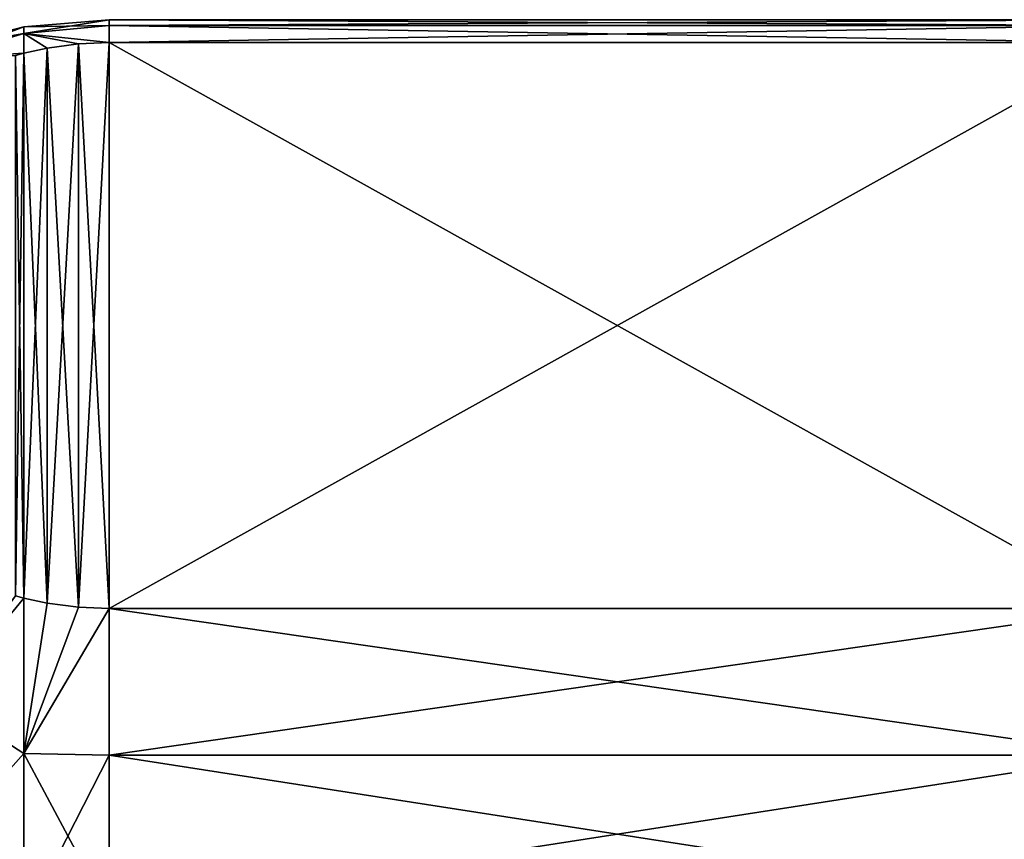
# Model space of a CAD drawing. Header units: metres. Extents: x -82 to 113, y -109 to 109.
# Tile 231 of 256: x -46.9 to -37.21, y 84.44 to 92.5. Entities that reach past the tile are written whole.
import ezdxf

# ---------------------------------------------------------------- set-up
doc = ezdxf.new("R2010")
doc.units = ezdxf.units.M
doc.layers.add('solid_20_382_013_XXX', color=7, linetype='CONTINUOUS')

msp = doc.modelspace()

# ---------------------------------------------------------------- linework, layer by layer
at = {"layer": 'solid_20_382_013_XXX'}
for points in [[(-47.682182, 92.119438, -37.363869), (-46.861492, 92.36364, -37.662052), (-46.861492, 92.42868, -39.099998)], [(-47.682182, 92.21563, -39.099998), (-47.682182, 92.119438, -37.363869), (-46.861492, 92.42868, -39.099998)], [(-46.861492, 92.36364, -40.537949), (-47.682182, 92.21563, -39.099998), (-46.861492, 92.42868, -39.099998)], [(-46.861492, 92.36364, -37.662052), (-46.02, 92.443466, -37.756165), (-46.02, 92.5, -39.099998)], [(-46.861492, 92.42868, -39.099998), (-46.861492, 92.36364, -37.662052), (-46.02, 92.5, -39.099998)], [(-46.02, 92.443466, -40.443836), (-46.861492, 92.42868, -39.099998), (-46.02, 92.5, -39.099998)], [(-46.861492, 92.36364, -37.662052), (-46.02, 92.274261, -36.421825), (-46.02, 92.443466, -37.756165)], [(-46.861492, 92.36364, -40.537949), (-46.861492, 92.42868, -39.099998), (-46.02, 92.443466, -40.443836)], [(-46.861492, 92.36364, -40.537949), (-46.02, 92.443466, -40.443836), (-46.02, 92.274261, -41.778175)], [(-46.02, 92.443466, -37.756165), (-36.02, 92.443466, -37.756165), (-36.02, 92.5, -39.099998)], [(-46.02, 92.443466, -37.756165), (-36.02, 92.5, -39.099998), (-46.02, 92.5, -39.099998)], [(-36.02, 92.443466, -40.443836), (-46.02, 92.5, -39.099998), (-36.02, 92.5, -39.099998)], [(-46.02, 92.443466, -40.443836), (-46.02, 92.5, -39.099998), (-36.02, 92.443466, -40.443836)], [(-46.02, 92.274261, -36.421825), (-36.02, 92.274261, -36.421825), (-36.02, 92.443466, -37.756165)], [(-46.02, 92.443466, -37.756165), (-46.02, 92.274261, -36.421825), (-36.02, 92.443466, -37.756165)], [(-46.02, 92.443466, -40.443836), (-36.02, 92.443466, -40.443836), (-36.02, 92.274261, -41.778175)], [(-46.02, 92.274261, -41.778175), (-46.02, 92.443466, -40.443836), (-36.02, 92.274261, -41.778175)], [(-47.682182, 92.119438, -37.363869), (-46.860565, 92.170303, -36.241764), (-46.861492, 92.36364, -37.662052)], [(-46.861492, 92.36364, -40.537949), (-47.682182, 92.119438, -40.836132), (-47.682182, 92.21563, -39.099998)], [(-46.861492, 92.36364, -40.537949), (-46.860565, 92.170303, -41.958237), (-47.682182, 92.119438, -40.836132)], [(-46.861492, 92.36364, -37.662052), (-46.323368, 92.261002, -36.398849), (-46.02, 92.274261, -36.421825)], [(-46.861492, 92.36364, -37.662052), (-46.629471, 92.22023, -36.328232), (-46.323368, 92.261002, -36.398849)], [(-46.861492, 92.36364, -37.662052), (-46.860565, 92.170303, -36.241764), (-46.629471, 92.22023, -36.328232)], [(-46.323372, 92.261002, -41.801151), (-46.861492, 92.36364, -40.537949), (-46.02, 92.274261, -41.778175)], [(-46.629478, 92.220222, -41.871769), (-46.860565, 92.170303, -41.958237), (-46.861492, 92.36364, -40.537949)], [(-46.323372, 92.261002, -41.801151), (-46.629478, 92.220222, -41.871769), (-46.861492, 92.36364, -40.537949)], [(-46.323372, 92.261002, -41.801151), (-46.629471, 86.760536, -51.328232), (-46.629478, 92.220222, -41.871769)], [(-46.323372, 86.719765, -26.801149), (-46.323368, 92.261002, -36.398849), (-46.629471, 92.22023, -36.328232)], [(-46.323372, 92.261002, -41.801151), (-46.323368, 86.719765, -51.398849), (-46.629471, 86.760536, -51.328232)], [(-46.323372, 92.261002, -41.801151), (-46.02, 92.274261, -41.778175), (-46.323368, 86.719765, -51.398849)], [(-46.02, 86.706497, -26.778175), (-46.323368, 92.261002, -36.398849), (-46.323372, 86.719765, -26.801149)], [(-46.02, 86.706497, -26.778175), (-46.02, 92.274261, -36.421825), (-46.323368, 92.261002, -36.398849)], [(-46.323368, 86.719765, -51.398849), (-46.02, 92.274261, -41.778175), (-46.02, 86.706497, -51.421825)], [(-46.02, 92.274261, -36.421825), (-36.02, 86.706497, -26.778175), (-36.02, 92.274261, -36.421825)], [(-46.02, 86.706497, -26.778175), (-36.02, 86.706497, -26.778175), (-46.02, 92.274261, -36.421825)], [(-46.02, 86.706497, -51.421825), (-36.02, 92.274261, -41.778175), (-36.02, 86.706497, -51.421825)], [(-46.02, 86.706497, -51.421825), (-46.02, 92.274261, -41.778175), (-36.02, 92.274261, -41.778175)], [(-47.682182, 92.119438, -37.363869), (-46.940777, 92.148903, -36.204689), (-46.860565, 92.170303, -36.241764)], [(-46.860565, 92.170303, -41.958237), (-46.940784, 92.148895, -41.995312), (-47.682182, 92.119438, -40.836132)], [(-46.860565, 92.170303, -41.958237), (-46.940777, 86.831863, -51.204689), (-46.940784, 92.148895, -41.995312)], [(-46.860565, 86.810455, -26.958237), (-46.940777, 92.148903, -36.204689), (-46.940784, 86.831863, -26.995314)], [(-46.860565, 86.810455, -26.958237), (-46.860565, 92.170303, -36.241764), (-46.940777, 92.148903, -36.204689)], [(-46.860565, 92.170303, -41.958237), (-46.860565, 86.810455, -51.241764), (-46.940777, 86.831863, -51.204689)], [(-46.629478, 86.760536, -26.871771), (-46.629471, 92.22023, -36.328232), (-46.860565, 92.170303, -36.241764)], [(-46.629478, 92.220222, -41.871769), (-46.629471, 86.760536, -51.328232), (-46.860565, 86.810455, -51.241764)], [(-46.629478, 92.220222, -41.871769), (-46.860565, 86.810455, -51.241764), (-46.860565, 92.170303, -41.958237)], [(-46.629478, 86.760536, -26.871771), (-46.860565, 92.170303, -36.241764), (-46.860565, 86.810455, -26.958237)], [(-46.323372, 86.719765, -26.801149), (-46.629471, 92.22023, -36.328232), (-46.629478, 86.760536, -26.871771)], [(-46.860565, 86.810455, -26.958237), (-46.940784, 86.831863, -26.995314), (-47.682182, 85.813255, -26.441236)], [(-46.940777, 86.831863, -51.204689), (-46.860565, 86.810455, -51.241764), (-47.682182, 85.813255, -51.758762)], [(-46.861492, 85.280708, -25.81008), (-46.860565, 86.810455, -26.958237), (-47.682182, 85.813255, -26.441236)], [(-46.860565, 86.810455, -51.241764), (-46.861492, 85.280708, -52.389919), (-47.682182, 85.813255, -51.758762)], [(-46.629478, 86.760536, -26.871771), (-46.860565, 86.810455, -26.958237), (-46.861492, 85.280708, -25.81008)], [(-46.629471, 86.760536, -51.328232), (-46.861492, 85.280708, -52.389919), (-46.860565, 86.810455, -51.241764)], [(-46.323372, 86.719765, -26.801149), (-46.629478, 86.760536, -26.871771), (-46.861492, 85.280708, -25.81008)], [(-46.629471, 86.760536, -51.328232), (-46.323368, 86.719765, -51.398849), (-46.861492, 85.280708, -52.389919)], [(-46.02, 86.706497, -26.778175), (-46.323372, 86.719765, -26.801149), (-46.861492, 85.280708, -25.81008)], [(-46.323368, 86.719765, -51.398849), (-46.02, 86.706497, -51.421825), (-46.861492, 85.280708, -52.389919)], [(-46.02, 85.263802, -25.7136), (-46.02, 86.706497, -26.778175), (-46.861492, 85.280708, -25.81008)], [(-46.02, 86.706497, -51.421825), (-46.02, 85.263802, -52.486401), (-46.861492, 85.280708, -52.389919)], [(-46.02, 85.263802, -25.7136), (-36.02, 85.263802, -25.7136), (-36.02, 86.706497, -26.778175)], [(-46.02, 85.263802, -25.7136), (-36.02, 86.706497, -26.778175), (-46.02, 86.706497, -26.778175)], [(-46.02, 86.706497, -51.421825), (-36.02, 86.706497, -51.421825), (-36.02, 85.263802, -52.486401)], [(-46.02, 86.706497, -51.421825), (-36.02, 85.263802, -52.486401), (-46.02, 85.263802, -52.486401)], [(-46.861492, 85.280708, -25.81008), (-47.682182, 85.813255, -26.441236), (-47.682182, 84.357811, -25.489866)], [(-46.861492, 85.280708, -52.389919), (-47.682182, 84.357811, -52.710133), (-47.682182, 85.813255, -51.758762)], [(-46.861492, 83.619049, -24.850721), (-46.861492, 85.280708, -25.81008), (-47.682182, 84.357811, -25.489866)], [(-46.861492, 85.280708, -52.389919), (-46.861492, 83.619049, -53.349277), (-47.682182, 84.357811, -52.710133)], [(-46.02, 85.263802, -25.7136), (-46.861492, 85.280708, -25.81008), (-46.861492, 83.619049, -24.850721)], [(-46.02, 83.71106, -53.382877), (-46.861492, 83.619049, -53.349277), (-46.861492, 85.280708, -52.389919)], [(-46.02, 85.263802, -52.486401), (-46.02, 83.71106, -53.382877), (-46.861492, 85.280708, -52.389919)], [(-46.02, 83.71106, -24.817122), (-46.02, 85.263802, -25.7136), (-46.861492, 83.619049, -24.850721)], [(-46.02, 83.71106, -24.817122), (-36.02, 83.71106, -24.817122), (-36.02, 85.263802, -25.7136)], [(-46.02, 83.71106, -24.817122), (-36.02, 85.263802, -25.7136), (-46.02, 85.263802, -25.7136)], [(-46.02, 85.263802, -52.486401), (-36.02, 85.263802, -52.486401), (-36.02, 83.71106, -53.382877)], [(-46.02, 85.263802, -52.486401), (-36.02, 83.71106, -53.382877), (-46.02, 83.71106, -53.382877)]]:
    msp.add_3dface(points, dxfattribs=at)

doc.saveas('drawing.dxf')
